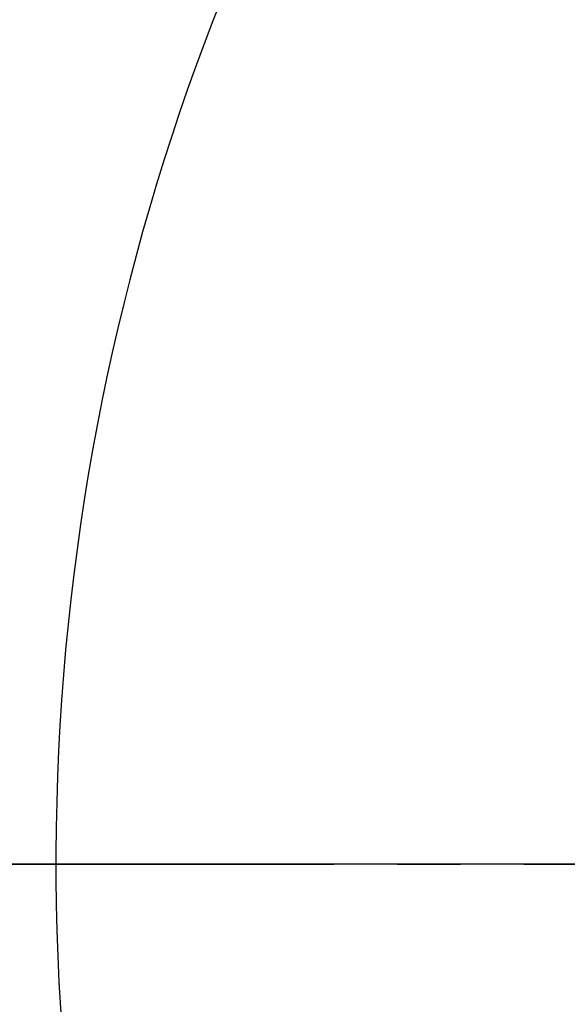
# Model space of a CAD drawing. Header units: millimetres. Extents: x 2719 to 13968, y 3953 to 13921.
# Tile 83 of 160: x 5411 to 5439, y 8534 to 8583. Entities that reach past the tile are written whole.
import ezdxf

# ---------------------------------------------------------------- set-up
doc = ezdxf.new("R2010")
doc.units = ezdxf.units.MM
doc.linetypes.add('CENTER2', pattern=[28.575, 19.05, -3.175, 3.175, -3.175])

msp = doc.modelspace()

# ---------------------------------------------------------------- linework, layer by layer
for p, q in [((5511.766, 8540.921), (2929.558, 8540.921)), ((5511.766, 8540.921), (2929.558, 8540.921)), ((5530.513, 8540.921), (4650.63, 8540.921))]:
    msp.add_line(p, q)
at = {"linetype": 'CENTER2'}
msp.add_line((5379.333, 8540.921), (5500.517, 8540.921), dxfattribs=at)
at = {"color": 7, "linetype": 'Continuous', "lineweight": 25}
for radius in [159.979, 149.98]:
    msp.add_circle((5530.513, 8540.921), radius, dxfattribs=at)
at = {"color": 30, "true_color": 0xf26722}
for radius, start, end in [(2359.686, 330, 180), (823.781, 209.442633, 59.442633)]:
    msp.add_arc((5530.513, 8540.921), radius, start, end, dxfattribs=at)
at = {"color": 7, "linetype": 'Continuous', "lineweight": 25}
for radius, start, end in [(174.977, 281.09693, 206.5391), (117.484, 308.77394, 260.07608)]:
    msp.add_arc((5530.513, 8540.921), radius, start, end, dxfattribs=at)

doc.saveas('drawing.dxf')
